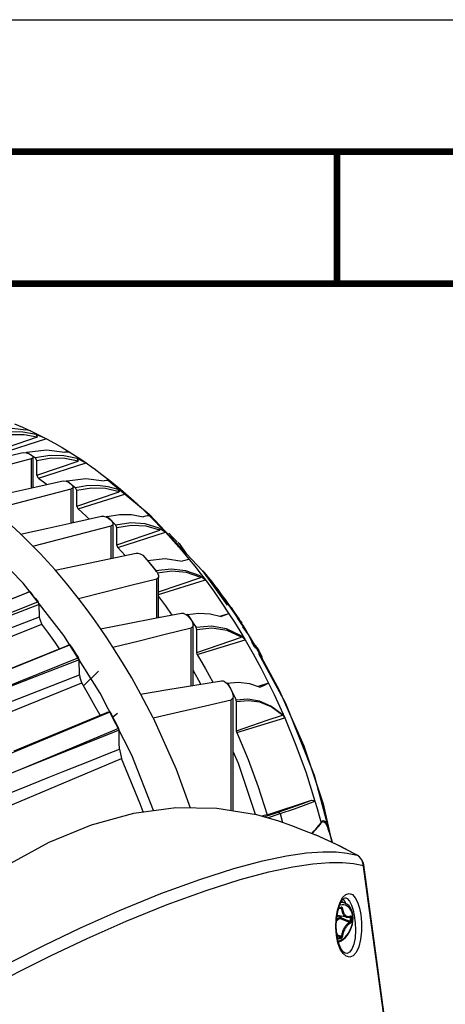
# Model space of a CAD drawing. Extents: x 0 to 420, y 0 to 297.
# Tile 92 of 93: x 355 to 372, y 260 to 297. Entities that reach past the tile are written whole.
import ezdxf

# ---------------------------------------------------------------- set-up
doc = ezdxf.new("R2010")
doc.units = 0
doc.header["$LTSCALE"] = 23.1
doc.linetypes.add('CENTER', pattern=[0.6, 0.375, -0.075, 0.075, -0.075])
doc.layers.get('0').update_dxf_attribs({"linetype": 'CONTINUOUS'})
doc.layers.add('03___PRT_ALL_CURVES', color=7, linetype='CONTINUOUS')

msp = doc.modelspace()

# ---------------------------------------------------------------- linework, layer by layer
at = {"color": 7, "linetype": 'CONTINUOUS'}
for p, q in [((0, 297), (420, 297)), ((25, 287), (410, 287)), ((355.299, 281.683), (355.597, 281.558)), ((355.597, 281.558), (355.894, 281.425)), ((356.113, 281.281), (356.155, 281.179)), ((356.155, 281.179), (354.629, 280.664)), ((356.505, 281.122), (354.693, 280.544)), ((355.564, 280.592), (355.641, 280.599)), ((355.641, 280.599), (355.732, 280.59)), ((355.732, 280.59), (355.823, 280.564)), ((355.765, 280.61), (355.735, 280.589)), ((355.765, 280.61), (355.872, 280.542)), ((355.823, 280.564), (355.901, 280.525)), ((355.872, 280.542), (355.978, 280.474)), ((355.901, 280.525), (355.924, 280.51)), ((357.101, 280.788), (357.398, 280.608)), ((355.927, 280.358), (352.965, 279.58)), ((355.978, 280.474), (356.085, 280.403)), ((355.995, 279.275), (355.995, 280.42)), ((356.142, 280.288), (356.085, 280.403)), ((356.142, 279.745), (356.142, 280.288)), ((356.142, 279.745), (357.704, 280.274)), ((356.197, 279.63), (358.009, 280.207)), ((357.669, 280.369), (357.704, 280.274)), ((358.009, 280.207), (358.247, 280.04)), ((356.197, 279.63), (356.142, 279.745)), ((357.079, 279.52), (357.154, 279.525)), ((357.154, 279.525), (357.245, 279.51)), ((357.245, 279.51), (357.337, 279.475)), ((357.286, 279.528), (357.252, 279.507)), ((357.286, 279.528), (357.393, 279.442)), ((357.337, 279.475), (357.415, 279.425)), ((357.393, 279.442), (357.499, 279.355)), ((357.415, 279.425), (357.439, 279.406)), ((358.606, 279.774), (358.902, 279.545)), ((354.479, 278.449), (357.442, 279.226)), ((357.499, 279.355), (357.606, 279.267)), ((357.509, 277.947), (357.509, 279.295)), ((357.654, 279.158), (357.606, 279.267)), ((357.654, 278.57), (357.654, 279.158)), ((357.654, 278.57), (359.252, 279.113)), ((357.701, 278.462), (359.513, 279.037)), ((359.223, 279.199), (359.252, 279.113)), ((359.311, 279.21), (359.513, 279.037)), ((357.701, 278.462), (357.654, 278.57)), ((357.546, 277.955), (357.509, 277.99)), ((358.806, 278.177), (358.769, 278.159)), ((358.806, 278.177), (358.913, 278.071)), ((358.913, 278.071), (359.02, 277.963)), ((358.93, 278.056), (358.953, 278.032)), ((359.02, 277.963), (359.126, 277.855)), ((360.405, 278.209), (360.611, 278.003)), ((360.611, 278.003), (360.815, 277.792)), ((355.994, 277.05), (358.956, 277.82)), ((359.024, 276.609), (359.024, 277.899)), ((359.167, 277.753), (359.126, 277.855)), ((359.167, 277.106), (359.167, 277.753)), ((359.167, 277.106), (360.799, 277.663)), ((359.205, 277.006), (361.017, 277.578)), ((360.777, 277.738), (360.799, 277.663)), ((360.815, 277.792), (361.017, 277.578)), ((355.617, 275.646), (353.94, 277.375)), ((361.483, 277.187), (361.474, 277.188)), ((361.492, 277.185), (361.483, 277.187)), ((361.548, 277.127), (361.492, 277.185)), ((361.501, 277.181), (361.492, 277.185)), ((359.205, 277.006), (359.167, 277.106)), ((359.205, 277.006), (359.48, 276.704)), ((361.604, 277.07), (361.548, 277.127)), ((361.6, 277.061), (361.604, 277.07)), ((361.61, 277.047), (361.6, 277.061)), ((361.608, 277.071), (361.604, 277.07)), ((361.814, 276.755), (361.608, 277.071)), ((361.909, 276.554), (362.116, 276.298)), ((361.223, 276.187), (360.647, 276.118)), ((360.658, 276.087), (360.647, 276.118)), ((361.249, 276.106), (360.71, 276.03)), ((362.116, 276.298), (362.32, 276.037)), ((362.406, 276.122), (363.362, 274.871)), ((362.432, 276.099), (362.414, 276.111)), ((362.476, 276.055), (362.432, 276.099)), ((362.445, 276.094), (362.434, 276.102)), ((362.487, 276.051), (362.445, 276.094)), ((362.544, 275.978), (362.476, 276.055)), ((362.553, 275.975), (362.487, 276.051)), ((360.751, 274.347), (360.751, 275.878)), ((360.751, 275.319), (362.346, 275.864)), ((360.751, 275.218), (362.521, 275.772)), ((362.32, 276.037), (362.521, 275.772)), ((362.33, 275.928), (362.346, 275.864)), ((362.635, 275.87), (362.544, 275.978)), ((362.642, 275.869), (362.553, 275.975)), ((362.743, 275.736), (362.635, 275.87)), ((362.749, 275.735), (362.642, 275.869)), ((345.275, 271.122), (355.868, 275.333)), ((357.16, 273.671), (355.617, 275.646)), ((355.868, 275.333), (355.758, 275.29)), ((356.19, 274.941), (348.918, 272.043)), ((356.223, 274.849), (356.19, 274.941)), ((363.197, 275.123), (363.176, 275.116)), ((363.237, 275.079), (363.197, 275.123)), ((363.298, 275), (363.237, 275.079)), ((363.384, 274.884), (363.298, 275)), ((363.389, 274.884), (363.305, 275.001)), ((356.234, 274.371), (356.223, 274.849)), ((363.362, 274.871), (363.47, 274.717)), ((363.495, 274.726), (363.384, 274.884)), ((363.427, 274.832), (363.389, 274.884)), ((363.502, 274.724), (363.427, 274.832)), ((356.266, 274.281), (356.234, 274.371)), ((356.33, 274.093), (356.266, 274.281)), ((360.774, 274.352), (360.751, 274.385)), ((361.733, 274.495), (361.794, 274.461)), ((361.794, 274.461), (361.855, 274.414)), ((361.848, 274.46), (361.809, 274.45)), ((361.848, 274.46), (361.956, 274.297)), ((361.855, 274.414), (361.911, 274.357)), ((361.911, 274.357), (361.959, 274.293)), ((361.956, 274.297), (362.062, 274.132)), ((361.959, 274.293), (361.983, 274.257)), ((363.413, 274.496), (363.093, 274.396)), ((363.413, 274.496), (363.621, 274.171)), ((363.724, 274.391), (363.796, 274.283)), ((363.848, 274.215), (363.725, 274.399)), ((363.777, 274.287), (363.764, 274.283)), ((363.764, 274.283), (363.817, 274.202)), ((363.795, 274.282), (363.777, 274.287)), ((363.843, 274.209), (363.795, 274.282)), ((363.803, 274.279), (363.795, 274.282)), ((363.817, 274.202), (363.869, 274.121)), ((363.83, 274.241), (363.848, 274.215)), ((363.89, 274.136), (363.843, 274.209)), ((363.847, 274.215), (363.899, 274.136)), ((362.053, 271.779), (362.053, 274.014)), ((362.062, 274.132), (362.168, 273.966)), ((362.192, 273.885), (362.168, 273.966)), ((362.192, 273.026), (362.192, 273.885)), ((363.621, 274.171), (363.825, 273.842)), ((363.825, 273.842), (364.025, 273.509)), ((363.886, 274.126), (363.869, 274.121)), ((363.869, 274.121), (363.954, 274)), ((363.886, 274.126), (363.89, 274.136)), ((364.095, 273.782), (363.886, 274.126)), ((363.894, 274.139), (363.89, 274.136)), ((363.969, 274.03), (363.894, 274.139)), ((363.954, 274), (364.141, 273.705)), ((364.102, 273.794), (363.969, 274.03)), ((358.54, 271.485), (357.16, 273.671)), ((362.192, 273.026), (363.892, 273.609)), ((362.213, 272.949), (364.025, 273.509)), ((363.882, 273.656), (363.892, 273.609)), ((364.1, 273.769), (364.095, 273.782)), ((364.13, 273.721), (364.102, 273.794)), ((364.141, 273.705), (364.32, 273.411)), ((346.798, 269.035), (357.391, 273.313)), ((353.765, 271.863), (357.272, 273.281)), ((357.352, 273.302), (357.272, 273.281)), ((357.391, 273.313), (357.352, 273.302)), ((364.28, 273.435), (364.265, 273.43)), ((364.265, 273.43), (364.317, 273.341)), ((364.289, 273.432), (364.28, 273.435)), ((364.298, 273.43), (364.289, 273.432)), ((364.344, 273.35), (364.298, 273.43)), ((364.305, 273.427), (364.298, 273.43)), ((364.305, 273.427), (364.329, 273.402)), ((364.317, 273.341), (364.368, 273.252)), ((364.329, 273.402), (364.352, 273.377)), ((364.39, 273.27), (364.344, 273.35)), ((364.352, 273.377), (364.397, 273.301)), ((364.384, 273.258), (364.368, 273.252)), ((364.368, 273.252), (364.396, 273.224)), ((364.384, 273.258), (364.39, 273.27)), ((364.411, 273.231), (364.384, 273.258)), ((364.393, 273.274), (364.39, 273.27)), ((364.418, 273.249), (364.393, 273.274)), ((364.396, 273.224), (364.424, 273.195)), ((364.397, 273.301), (364.441, 273.225)), ((364.437, 273.204), (364.411, 273.231)), ((364.441, 273.225), (364.418, 273.249)), ((364.424, 273.265), (364.419, 273.264)), ((364.44, 273.26), (364.424, 273.265)), ((364.428, 273.196), (364.424, 273.195)), ((364.428, 273.196), (364.437, 273.204)), ((364.441, 273.225), (364.437, 273.204)), ((364.439, 273.212), (364.462, 273.172)), ((364.487, 273.18), (364.44, 273.26)), ((364.448, 273.256), (364.44, 273.26)), ((364.493, 273.18), (364.448, 273.256)), ((364.462, 273.172), (364.513, 273.083)), ((364.477, 273.211), (364.485, 273.198)), ((364.485, 273.198), (364.542, 273.1)), ((364.534, 273.1), (364.487, 273.18)), ((364.537, 273.104), (364.493, 273.18)), ((364.529, 273.089), (364.513, 273.083)), ((364.513, 273.083), (364.563, 273.006)), ((364.661, 272.834), (364.529, 273.089)), ((364.537, 273.104), (364.534, 273.1)), ((364.581, 273.035), (364.537, 273.104)), ((357.713, 272.827), (352.276, 270.623)), ((357.738, 272.745), (357.712, 272.827)), ((357.749, 272.179), (357.738, 272.745)), ((362.213, 272.949), (362.192, 273.026)), ((364.563, 273.006), (365.32, 271.596)), ((364.667, 272.85), (364.581, 273.035)), ((364.664, 272.817), (364.661, 272.834)), ((364.682, 272.784), (364.667, 272.85)), ((362.348, 271.827), (362.053, 272.354)), ((357.749, 272.179), (357.772, 272.1)), ((357.837, 271.877), (357.772, 272.101)), ((363.369, 271.861), (363.331, 271.855)), ((363.369, 271.861), (363.478, 271.88)), ((363.369, 271.861), (363.477, 271.647)), ((363.474, 271.656), (363.497, 271.609)), ((363.477, 271.647), (363.584, 271.432)), ((364.917, 271.863), (364.521, 271.742)), ((364.917, 271.863), (365.129, 271.428)), ((365.32, 271.596), (365.325, 271.587)), ((365.32, 271.596), (366.245, 269.486)), ((359.731, 269.13), (358.54, 271.485)), ((363.568, 267.032), (363.568, 271.289)), ((363.584, 271.432), (363.689, 271.217)), ((363.704, 271.151), (363.689, 271.217)), ((365.129, 271.428), (365.333, 270.989)), ((363.704, 270.06), (363.704, 271.151)), ((365.333, 270.989), (365.529, 270.545)), ((348.321, 266.379), (358.914, 270.773)), ((355.281, 269.297), (358.787, 270.755)), ((358.872, 270.767), (358.787, 270.755)), ((358.914, 270.773), (358.872, 270.767)), ((365.433, 270.681), (365.437, 270.657)), ((359.235, 270.147), (355.58, 268.622)), ((359.252, 270.079), (355.58, 268.622)), ((363.717, 270), (363.704, 270.06)), ((358.811, 269.182), (359.264, 269.363)), ((359.264, 269.363), (359.279, 269.3)), ((366.245, 269.486), (366.975, 267.29)), ((359.279, 269.3), (359.344, 269.014)), ((360.559, 267.037), (359.731, 269.13)), ((364.859, 266.875), (366.536, 267.429)), ((366.67, 267.394), (366.75, 267.119)), ((366.75, 267.119), (366.827, 266.843)), ((366.975, 267.29), (367.314, 265.83)), ((364.667, 266.825), (364.694, 266.834)), ((364.859, 266.875), (364.694, 266.834)), ((364.746, 266.802), (365.275, 266.979)), ((364.879, 266.763), (365.348, 266.92)), ((366.827, 266.843), (366.901, 266.566)), ((366.827, 266.843), (366.901, 266.566)), ((366.894, 266.538), (366.899, 266.546)), ((366.899, 266.546), (366.918, 266.58)), ((366.918, 266.58), (366.945, 266.61)), ((366.945, 266.61), (366.955, 266.615)), ((366.69, 266.114), (366.686, 266.115)), ((368.278, 265.336), (368.278, 265.336)), ((368.351, 265.283), (368.278, 265.336)), ((368.515, 264.978), (368.494, 265.067)), ((369.448, 258.176), (368.515, 264.978)), ((367.829, 263.521), (367.679, 263.593)), ((367.736, 263.673), (367.803, 263.594)), ((367.803, 263.594), (367.831, 263.521)), ((367.834, 263.733), (367.835, 263.733)), ((367.879, 262.996), (367.519, 263.065)), ((367.653, 263.351), (367.653, 263.351)), ((367.497, 262.317), (367.484, 262.426)), ((367.522, 262.179), (367.497, 262.317)), ((367.52, 262.209), (367.525, 262.267)), ((367.811, 261.632), (367.81, 261.633))]:
    msp.add_line(p, q, dxfattribs=at)
at = {"color": 9, "linetype": 'CONTINUOUS'}
for p, q in [((355.927, 280.358), (355.927, 279.26)), ((357.442, 277.933), (357.442, 279.226)), ((358.956, 276.595), (358.956, 277.82)), ((362.432, 276.099), (362.424, 276.097)), ((362.432, 276.099), (362.445, 276.094)), ((360.683, 274.334), (360.683, 275.821)), ((362.743, 275.736), (362.718, 275.727)), ((362.743, 275.736), (362.749, 275.735)), ((363.495, 274.726), (363.47, 274.717)), ((363.495, 274.726), (363.502, 274.724)), ((361.986, 271.768), (361.986, 273.957)), ((363.5, 267.043), (363.5, 271.232)), ((365.275, 266.979), (365.348, 266.92)), ((365.348, 266.92), (365.443, 266.589)), ((366.826, 266.487), (366.901, 266.566)), ((367.207, 266.214), (367.232, 266.13)), ((367.232, 266.13), (367.257, 266.033)), ((368.265, 265.342), (368.278, 265.336)), ((368.315, 265.309), (368.265, 265.342)), ((368.36, 265.271), (368.315, 265.309)), ((368.398, 265.228), (368.36, 265.271)), ((368.488, 265.044), (368.474, 265.09)), ((368.498, 265), (368.488, 265.044)), ((368.504, 264.959), (368.515, 264.978)), ((367.608, 263.533), (367.719, 263.737)), ((367.522, 263.262), (367.608, 263.533)), ((367.509, 263.068), (367.519, 263.065)), ((367.607, 263.048), (367.607, 262.985)), ((367.612, 263.337), (367.673, 263.327)), ((367.647, 263.04), (367.647, 262.986)), ((367.658, 263.354), (367.653, 263.351)), ((367.963, 263.001), (368.005, 262.995)), ((367.999, 263.014), (367.998, 263.015)), ((368.003, 263.01), (367.999, 263.014)), ((367.542, 262.021), (367.483, 262.301)), ((367.496, 262.375), (367.487, 262.393)), ((367.52, 262.334), (367.554, 262.32)), ((367.524, 262.288), (367.645, 262.24)), ((367.554, 262.32), (367.673, 262.273)), ((367.52, 262.206), (367.53, 262.2)), ((367.52, 262.2), (367.523, 262.199)), ((367.523, 262.199), (367.53, 262.2))]:
    msp.add_line(p, q, dxfattribs=at)
at = {"color": 3, "linetype": 'CONTINUOUS'}
for p, q in [((358.848, 279.545), (360.398, 278.271)), ((360.398, 278.271), (362.406, 276.122)), ((362.406, 276.122), (363.343, 274.817)), ((363.929, 274.001), (364.141, 273.705)), ((364.141, 273.705), (364.295, 273.422)), ((364.531, 272.988), (365.557, 271.106)), ((365.557, 271.106), (366.644, 268.375)), ((366.644, 268.375), (367.325, 265.824))]:
    msp.add_line(p, q, dxfattribs=at)
at = {"color": 7, "linetype": 'CONTINUOUS', "const_width": 0.25}
for points in [[(415, 292), (20, 292)], [(367.5, 292), (367.5, 287)], [(25, 287), (410, 287)]]:
    msp.add_lwpolyline(points, dxfattribs=at)
at = {"color": 7, "linetype": 'CONTINUOUS'}
for points in [[(354.244, 281.45), (354.999, 281.548), (355.72, 281.459)], [(356.113, 281.281), (355.615, 281.376), (355.096, 281.381), (354.564, 281.293)], [(355.894, 281.425), (355.841, 281.44), (355.783, 281.451), (355.72, 281.459)], [(355.894, 281.425), (356.098, 281.328), (356.302, 281.227), (356.505, 281.122)], [(356.113, 281.281), (356.242, 281.232), (356.373, 281.179), (356.505, 281.122)], [(356.155, 281.179), (355.664, 281.269), (355.152, 281.267), (354.629, 281.172)], [(356.505, 281.122), (356.804, 280.959), (357.101, 280.788)], [(352.496, 279.88), (353.524, 280.118), (354.547, 280.356), (355.564, 280.592)], [(355.765, 280.61), (356.499, 280.705), (357.202, 280.621)], [(357.398, 280.608), (357.338, 280.616), (357.273, 280.62), (357.202, 280.621)], [(357.398, 280.608), (357.602, 280.479), (357.806, 280.345), (358.009, 280.207)], [(355.924, 280.51), (355.976, 280.465), (355.995, 280.42)], [(355.995, 280.42), (355.977, 280.382), (355.927, 280.358)], [(357.669, 280.369), (357.16, 280.479), (356.629, 280.49), (356.085, 280.403)], [(357.704, 280.274), (357.201, 280.378), (356.678, 280.382), (356.142, 280.288)], [(357.669, 280.369), (357.781, 280.319), (357.894, 280.265), (358.009, 280.207)], [(358.247, 280.04), (358.309, 279.995), (358.606, 279.774)], [(354.011, 278.826), (355.039, 279.059), (356.062, 279.29), (357.079, 279.52)], [(356.197, 279.63), (356.497, 279.419), (356.528, 279.396)], [(357.286, 279.528), (357.998, 279.617), (358.683, 279.533)], [(357.439, 279.406), (357.491, 279.349), (357.509, 279.295)], [(358.902, 279.545), (358.836, 279.545), (358.763, 279.541), (358.683, 279.533)], [(358.902, 279.545), (359.107, 279.38), (359.311, 279.21)], [(357.509, 279.295), (357.491, 279.252), (357.442, 279.226)], [(359.223, 279.199), (358.836, 279.306), (358.435, 279.353), (358.023, 279.34), (357.606, 279.267)], [(359.252, 279.113), (358.738, 279.236), (358.203, 279.25), (357.654, 279.158)], [(359.223, 279.199), (359.319, 279.148), (359.415, 279.094), (359.513, 279.037)], [(359.513, 279.037), (359.814, 278.77), (360.111, 278.494), (360.405, 278.209)], [(355.526, 277.516), (355.181, 277.84), (354.832, 278.152), (354.479, 278.452)], [(357.701, 278.462), (358.002, 278.195), (358.124, 278.082)], [(355.526, 277.514), (356.555, 277.739), (357.578, 277.962), (358.593, 278.184)], [(358.593, 278.184), (358.667, 278.186), (358.757, 278.164)], [(358.757, 278.164), (358.85, 278.119), (358.93, 278.056)], [(358.806, 278.177), (359.268, 278.251), (359.722, 278.248), (360.163, 278.169)], [(358.953, 278.032), (359.007, 277.962), (359.024, 277.899)], [(360.777, 277.738), (360.246, 277.895), (359.693, 277.933), (359.126, 277.855)], [(360.405, 278.209), (360.333, 278.2), (360.253, 278.186), (360.163, 278.169)], [(359.024, 277.899), (359.005, 277.848), (358.956, 277.82)], [(360.799, 277.663), (360.274, 277.812), (359.727, 277.842), (359.167, 277.753)], [(360.777, 277.738), (360.856, 277.687), (360.936, 277.634), (361.017, 277.578)], [(361.017, 277.578), (361.319, 277.246), (361.617, 276.904), (361.909, 276.554)], [(361.453, 277.214), (361.295, 277.381), (361.133, 277.547)], [(355.994, 277.053), (355.761, 277.287), (355.526, 277.516)], [(361.608, 277.071), (361.555, 277.126), (361.501, 277.181)], [(356.828, 276.152), (356.554, 276.46), (356.275, 276.76), (355.994, 277.053)], [(356.828, 276.149), (357.858, 276.365), (358.881, 276.579), (359.896, 276.791)], [(359.896, 276.791), (359.968, 276.791), (360.056, 276.763), (360.15, 276.707), (360.232, 276.63)], [(360.232, 276.63), (360.458, 276.356), (360.68, 276.078)], [(360.327, 276.514), (360.994, 276.585), (361.642, 276.483)], [(360.327, 276.514), (360.434, 276.383), (360.541, 276.251), (360.647, 276.118)], [(361.909, 276.554), (361.831, 276.534), (361.741, 276.51), (361.642, 276.483)], [(357.721, 275.07), (357.279, 275.621), (356.828, 276.152)], [(360.68, 276.078), (360.726, 276.005), (360.749, 275.937), (360.751, 275.913)], [(362.33, 275.928), (361.787, 276.125), (361.223, 276.187)], [(362.346, 275.864), (361.808, 276.054), (361.249, 276.106)], [(357.721, 275.067), (358.713, 275.32), (359.7, 275.571), (360.683, 275.821)], [(360.751, 275.913), (360.747, 275.882), (360.724, 275.843), (360.683, 275.821)], [(362.33, 275.928), (362.393, 275.878), (362.457, 275.826), (362.521, 275.772)], [(362.521, 275.772), (362.826, 275.356), (363.123, 274.93), (363.413, 274.496)], [(363.198, 275.123), (363.1, 275.263), (362.991, 275.413), (362.87, 275.573), (362.743, 275.736)], [(363.209, 275.119), (363.111, 275.258), (363.001, 275.408), (362.879, 275.569), (362.749, 275.735)], [(355.868, 275.333), (355.976, 275.203), (356.083, 275.073), (356.19, 274.941)], [(345.274, 271.123), (348.733, 272.498), (352.249, 273.896), (355.757, 275.29)], [(358.555, 273.93), (358.282, 274.318), (358.004, 274.698), (357.721, 275.07)], [(360.751, 275.148), (361.013, 274.79), (361.256, 274.443)], [(363.305, 275.001), (363.245, 275.079), (363.209, 275.119)], [(356.223, 274.849), (353.79, 273.914), (351.354, 272.978), (348.918, 272.043)], [(363.47, 274.717), (363.58, 274.559), (363.694, 274.391), (363.768, 274.281)], [(363.495, 274.726), (363.611, 274.558), (363.724, 274.391)], [(363.725, 274.399), (363.61, 274.568), (363.502, 274.724)], [(341.022, 268.517), (346.107, 270.474), (351.178, 272.426), (356.234, 274.371)], [(358.555, 273.927), (359.587, 274.125), (360.61, 274.32), (361.623, 274.513)], [(361.623, 274.513), (361.675, 274.513), (361.733, 274.495)], [(361.848, 274.46), (362.277, 274.516), (362.702, 274.494), (363.119, 274.39)], [(361.983, 274.257), (362.029, 274.17), (362.051, 274.092), (362.053, 274.06)], [(363.413, 274.496), (363.327, 274.464), (363.229, 274.428), (363.119, 274.39)], [(363.894, 274.139), (363.849, 274.209), (363.803, 274.279)], [(339.973, 267.55), (345.434, 269.735), (350.886, 271.916), (356.33, 274.093)], [(356.998, 273.17), (356.845, 273.392), (356.59, 273.746), (356.33, 274.093)], [(359.023, 273.228), (358.791, 273.582), (358.555, 273.93)], [(359.023, 273.224), (360.017, 273.47), (361.004, 273.714), (361.986, 273.957)], [(362.053, 274.06), (362.05, 274.028), (362.028, 273.981), (361.986, 273.957)], [(363.882, 273.656), (363.325, 273.92), (362.752, 274.019), (362.168, 273.966)], [(363.892, 273.609), (363.34, 273.864), (362.771, 273.953), (362.192, 273.885)], [(363.882, 273.656), (363.929, 273.609), (363.977, 273.56), (364.025, 273.509)], [(364.025, 273.509), (364.334, 272.97), (364.632, 272.421), (364.917, 271.863)], [(357.391, 273.313), (357.499, 273.152), (357.606, 272.99), (357.713, 272.827)], [(360.069, 271.456), (359.734, 272.059), (359.385, 272.65), (359.023, 273.228)], [(364.393, 273.274), (364.349, 273.35), (364.305, 273.427)], [(364.529, 273.089), (364.531, 273.094), (364.534, 273.1)], [(357.738, 272.745), (355.918, 272.038), (354.097, 271.331), (352.276, 270.623)], [(362.213, 272.949), (362.522, 272.412), (362.8, 271.9)], [(342.469, 266.219), (347.538, 268.196), (352.631, 270.183), (357.749, 272.179)], [(360.069, 271.452), (361.105, 271.624), (362.127, 271.791), (363.137, 271.955)], [(363.137, 271.955), (363.19, 271.951), (363.247, 271.924), (363.308, 271.879), (363.368, 271.816), (363.425, 271.74), (363.474, 271.656)], [(341.48, 265.197), (346.65, 267.32), (352.111, 269.55), (357.837, 271.877)], [(358.535, 270.65), (358.354, 270.984), (358.099, 271.434), (357.837, 271.877)], [(363.478, 271.88), (363.779, 271.901), (364.189, 271.855), (364.595, 271.717)], [(363.497, 271.609), (363.536, 271.519), (363.559, 271.435), (363.568, 271.357)], [(364.917, 271.863), (364.824, 271.817), (364.716, 271.768), (364.595, 271.717)], [(360.538, 270.553), (360.307, 271.007), (360.069, 271.456)], [(360.538, 270.548), (361.533, 270.779), (362.521, 271.007), (363.5, 271.232)], [(363.568, 271.357), (363.561, 271.302), (363.539, 271.256), (363.5, 271.232)], [(365.433, 270.681), (365.004, 270.996), (364.568, 271.181), (364.129, 271.251), (363.689, 271.217)], [(365.437, 270.657), (365.011, 270.964), (364.578, 271.14), (364.142, 271.199), (363.704, 271.151)], [(358.914, 270.773), (359.023, 270.566), (359.13, 270.357), (359.235, 270.147)], [(360.538, 270.553), (361.415, 268.605), (361.948, 267.143)], [(363.704, 270.06), (364.282, 270.259), (364.86, 270.458), (365.437, 270.657)], [(363.717, 270), (364.624, 270.272), (365.529, 270.545)], [(365.433, 270.681), (365.466, 270.635), (365.498, 270.589), (365.529, 270.545)], [(365.529, 270.545), (365.951, 269.512), (366.332, 268.46), (366.67, 267.394)], [(359.252, 270.079), (359.241, 270.124), (359.235, 270.147)], [(359.264, 269.363), (359.26, 269.602), (359.256, 269.841), (359.252, 270.079)], [(363.717, 270), (364.138, 268.975), (364.52, 267.932), (364.859, 266.875)], [(342.986, 262.055), (348.378, 264.364), (353.831, 266.683), (359.344, 269.013)], [(343.921, 263.214), (345.484, 263.843), (346.927, 264.423), (348.26, 264.958), (349.489, 265.451), (350.624, 265.906), (351.672, 266.326), (352.642, 266.715), (353.542, 267.075), (354.38, 267.411), (355.163, 267.724), (355.893, 268.016), (356.571, 268.287), (357.2, 268.539), (357.782, 268.771), (358.318, 268.985), (358.811, 269.182)], [(360.161, 266.984), (360.055, 267.296), (359.344, 269.014)], [(364.417, 266.893), (363.771, 268.814), (363.568, 269.273)], [(355.58, 268.622), (353.26, 267.676), (350.937, 266.729), (348.611, 265.78)], [(350.527, 261.163), (351.961, 262.614), (353.462, 263.886), (355.015, 264.966), (356.603, 265.84), (358.208, 266.499), (359.812, 266.937), (361.4, 267.149), (362.953, 267.132), (364.454, 266.887), (365.295, 266.642)], [(365.275, 266.979), (365.788, 267.154), (366.212, 267.305), (366.536, 267.429)], [(365.348, 266.92), (365.894, 267.106), (366.339, 267.265), (366.67, 267.394)], [(366.536, 267.429), (366.603, 267.412), (366.67, 267.394)], [(365.295, 266.642), (365.781, 266.469), (366.264, 266.286), (366.686, 266.115)], [(366.568, 266.163), (366.688, 266.306), (366.894, 266.538)], [(366.899, 266.546), (366.901, 266.549), (366.9, 266.566)], [(368.278, 265.336), (367.63, 265.682), (366.878, 266.034), (366.69, 266.114)], [(368.494, 265.067), (368.437, 265.183), (368.351, 265.283)], [(367.543, 263.261), (367.618, 263.484), (367.705, 263.641), (367.782, 263.72), (367.82, 263.735), (367.835, 263.733)], [(368.114, 262.963), (368.108, 263.071), (368.089, 263.174), (368.057, 263.268), (368.014, 263.351), (367.96, 263.422), (367.898, 263.479), (367.829, 263.521)], [(367.484, 262.426), (367.473, 262.706), (367.493, 262.993), (367.543, 263.261)], [(367.503, 263.048), (367.507, 263.061), (367.521, 263.131), (367.523, 263.151)], [(367.563, 263.32), (367.574, 263.324), (367.616, 263.338), (367.653, 263.351)], [(367.879, 262.996), (367.918, 262.993), (367.962, 263), (368.001, 263.016)], [(367.557, 262.055), (367.576, 262.06), (367.664, 262.102), (367.747, 262.159), (367.826, 262.231), (367.898, 262.316), (367.961, 262.411), (368.015, 262.514), (368.057, 262.623), (368.089, 262.736), (368.108, 262.85), (368.114, 262.963)], [(367.509, 262.381), (367.488, 262.429), (367.484, 262.435)], [(367.525, 262.267), (367.522, 262.326), (367.509, 262.381)], [(367.521, 262.199), (367.521, 262.199), (367.521, 262.199), (367.52, 262.202), (367.52, 262.207), (367.52, 262.209)], [(367.81, 261.633), (367.752, 261.672), (367.665, 261.784), (367.585, 261.957), (367.522, 262.179)]]:
    msp.add_lwpolyline(points, dxfattribs=at)
at = {"color": 9, "linetype": 'CONTINUOUS'}
for points in [[(366.556, 266.168), (366.637, 266.266), (366.737, 266.384), (366.826, 266.487)], [(366.901, 266.566), (366.931, 266.617), (366.962, 266.645), (366.992, 266.654)], [(366.955, 266.615), (366.975, 266.619), (367.007, 266.611)], [(366.992, 266.654), (367.022, 266.645), (367.051, 266.62), (367.078, 266.583), (367.104, 266.537), (367.128, 266.484), (367.151, 266.426), (367.173, 266.366), (367.193, 266.302), (367.215, 266.231), (367.239, 266.143)], [(367.007, 266.611), (367.038, 266.588), (367.066, 266.553), (367.093, 266.509), (367.119, 266.458), (367.142, 266.403), (367.164, 266.344), (367.185, 266.283), (367.207, 266.214)], [(368.265, 265.342), (367.488, 265.752), (366.69, 266.114)], [(367.239, 266.143), (367.239, 266.139), (367.236, 266.134), (367.232, 266.13)], [(367.239, 266.143), (367.265, 266.044), (367.292, 265.934), (367.316, 265.829)], [(367.257, 266.033), (367.284, 265.926), (367.304, 265.834)], [(362.307, 264.43), (363.596, 264.84), (364.68, 265.129), (365.589, 265.32), (366.347, 265.43), (366.972, 265.475), (367.476, 265.469), (367.892, 265.425), (368.265, 265.342)], [(362.555, 264.013), (363.844, 264.424), (364.927, 264.716), (365.834, 264.91), (366.592, 265.024), (367.215, 265.074), (367.718, 265.074), (368.133, 265.035), (368.504, 264.959)], [(368.474, 265.09), (368.455, 265.136), (368.429, 265.183), (368.398, 265.228)], [(369.324, 224.831), (369.991, 231.178), (370.34, 237.679), (370.37, 244.302), (370.078, 251.083), (369.455, 257.989), (368.498, 265)], [(353.033, 260.133), (354.046, 260.701), (355.178, 261.306), (356.431, 261.943), (357.797, 262.597), (359.273, 263.254), (360.83, 263.89), (362.307, 264.43)], [(353.276, 259.75), (354.291, 260.312), (355.423, 260.911), (356.678, 261.541), (358.045, 262.189), (359.521, 262.842), (361.079, 263.475), (362.555, 264.013)], [(367.719, 263.737), (367.844, 263.859), (367.969, 263.895), (368.088, 263.851), (368.194, 263.736), (368.285, 263.56), (368.356, 263.336), (368.403, 263.103)], [(367.572, 263.346), (367.607, 263.357), (367.664, 263.377)], [(368.1, 262.946), (368.099, 262.988), (368.095, 263.038), (368.087, 263.092), (368.074, 263.149), (368.055, 263.207), (368.027, 263.269), (367.989, 263.328), (367.943, 263.379), (367.89, 263.419), (367.831, 263.448), (367.768, 263.464), (367.701, 263.466), (367.633, 263.456), (367.606, 263.447)], [(367.829, 263.521), (367.797, 263.534), (367.728, 263.551), (367.657, 263.554)], [(367.664, 263.377), (367.664, 263.368), (367.662, 263.36), (367.658, 263.354)], [(367.714, 263.332), (367.713, 263.339), (367.711, 263.347), (367.707, 263.355), (367.703, 263.363), (367.697, 263.37), (367.69, 263.375), (367.681, 263.378), (367.672, 263.379), (367.664, 263.377)], [(367.835, 263.733), (367.891, 263.703), (367.977, 263.605), (368.053, 263.453), (368.116, 263.259), (368.159, 263.056)], [(367.483, 262.301), (367.457, 262.619), (367.47, 262.947), (367.522, 263.262)], [(367.502, 263.042), (367.505, 263.041), (367.555, 263.039), (367.607, 263.048)], [(367.673, 263.327), (367.67, 263.336), (367.666, 263.344), (367.66, 263.349), (367.653, 263.351)], [(367.714, 263.332), (367.707, 263.33), (367.698, 263.328), (367.689, 263.327), (367.681, 263.327), (367.673, 263.327)], [(367.673, 263.327), (367.676, 263.296), (367.682, 263.264), (367.688, 263.235), (367.695, 263.21), (367.701, 263.189), (367.708, 263.169), (367.716, 263.15), (367.726, 263.13), (367.737, 263.11), (367.751, 263.088), (367.768, 263.066), (367.786, 263.047), (367.805, 263.03), (367.824, 263.017), (367.842, 263.008), (367.858, 263.002), (367.873, 262.997), (367.879, 262.996)], [(367.714, 263.332), (367.717, 263.303), (367.722, 263.272), (367.729, 263.244), (367.735, 263.221), (367.741, 263.201), (367.748, 263.183), (367.756, 263.165), (367.764, 263.147), (367.775, 263.127), (367.788, 263.107), (367.804, 263.086), (367.821, 263.068), (367.839, 263.053), (367.857, 263.04), (367.874, 263.032), (367.889, 263.026), (367.902, 263.022), (367.915, 263.019), (367.928, 263.018), (367.942, 263.018), (367.957, 263.02), (367.975, 263.023), (367.994, 263.03), (368.011, 263.038)], [(368.403, 263.103), (368.433, 262.796), (368.433, 262.468), (368.397, 262.149), (368.327, 261.871), (368.228, 261.66), (368.111, 261.53), (367.985, 261.483), (367.858, 261.514), (367.738, 261.616)], [(368.159, 263.056), (368.193, 262.787), (368.204, 262.499), (368.188, 262.217), (368.143, 261.971), (368.072, 261.783), (367.983, 261.666), (367.885, 261.621), (367.811, 261.632)], [(368.011, 263.038), (368.01, 263.03), (368.008, 263.023), (368.003, 263.018), (368.001, 263.016)], [(368.005, 262.995), (368.005, 263.003), (368.003, 263.01)], [(368.049, 262.998), (368.042, 262.995), (368.033, 262.994), (368.023, 262.993), (368.014, 262.993), (368.005, 262.995)], [(368.005, 262.995), (368.006, 262.956), (368.006, 262.918)], [(368.049, 262.998), (368.048, 263.009), (368.045, 263.019), (368.042, 263.028), (368.037, 263.035), (368.031, 263.039), (368.026, 263.041), (368.02, 263.041), (368.016, 263.04), (368.011, 263.038)], [(368.049, 262.998), (368.049, 262.959), (368.05, 262.92)], [(367.627, 262.951), (367.578, 262.926), (367.531, 262.892), (367.486, 262.85), (367.482, 262.846)], [(367.607, 262.985), (367.555, 262.959), (367.505, 262.922), (367.486, 262.905)], [(367.548, 262.088), (367.555, 262.09), (367.624, 262.112), (367.693, 262.148), (367.76, 262.195), (367.823, 262.252), (367.883, 262.32), (367.937, 262.396), (367.984, 262.478), (368.024, 262.565), (368.053, 262.647), (368.073, 262.721), (368.086, 262.788), (368.095, 262.849), (368.099, 262.902), (368.1, 262.946)], [(367.607, 262.985), (367.614, 262.987), (367.622, 262.988), (367.631, 262.988), (367.64, 262.987), (367.647, 262.986)], [(367.607, 262.985), (367.608, 262.977), (367.611, 262.968), (367.616, 262.961), (367.621, 262.955), (367.627, 262.951)], [(367.627, 262.951), (367.633, 262.955), (367.638, 262.961), (367.643, 262.969), (367.646, 262.977), (367.647, 262.986)], [(367.627, 262.951), (367.751, 262.901), (367.872, 262.852), (367.99, 262.803)], [(367.647, 262.986), (367.77, 262.937), (367.889, 262.889), (368.005, 262.841)], [(367.99, 262.803), (367.971, 262.794), (367.951, 262.783), (367.932, 262.77), (367.916, 262.757), (367.901, 262.745), (367.888, 262.732), (367.874, 262.719), (367.859, 262.703), (367.844, 262.685), (367.826, 262.663), (367.807, 262.636), (367.788, 262.606), (367.768, 262.572), (367.749, 262.535), (367.731, 262.496), (367.715, 262.453), (367.701, 262.41), (367.689, 262.369), (367.682, 262.333), (367.676, 262.301), (367.673, 262.273)], [(368.011, 262.768), (367.994, 262.76), (367.975, 262.749), (367.958, 262.737), (367.942, 262.725), (367.929, 262.713), (367.916, 262.702), (367.903, 262.689), (367.89, 262.674), (367.875, 262.657), (367.859, 262.636), (367.841, 262.611), (367.823, 262.583), (367.805, 262.551), (367.787, 262.517), (367.77, 262.479), (367.754, 262.44), (367.741, 262.399), (367.73, 262.361), (367.722, 262.327), (367.717, 262.297), (367.714, 262.271)], [(367.99, 262.803), (367.995, 262.807), (367.999, 262.814), (368.003, 262.822), (368.005, 262.832), (368.005, 262.841)], [(368.011, 262.768), (368.01, 262.777), (368.008, 262.786), (368.003, 262.793), (367.997, 262.799), (367.99, 262.803)], [(368.006, 262.918), (368.006, 262.88), (368.005, 262.841)], [(368.049, 262.843), (368.042, 262.841), (368.033, 262.839), (368.023, 262.839), (368.014, 262.84), (368.005, 262.841)], [(368.011, 262.768), (368.016, 262.771), (368.02, 262.774), (368.026, 262.78), (368.031, 262.787), (368.037, 262.796), (368.042, 262.807), (368.046, 262.819), (368.048, 262.832), (368.049, 262.843)], [(368.05, 262.92), (368.049, 262.881), (368.049, 262.843)], [(367.516, 262.257), (367.515, 262.282), (367.513, 262.304), (367.51, 262.323), (367.507, 262.34), (367.502, 262.357), (367.496, 262.375)], [(367.514, 262.225), (367.514, 262.229), (367.516, 262.257)], [(367.645, 262.24), (367.652, 262.243), (367.66, 262.249), (367.666, 262.257), (367.67, 262.265), (367.673, 262.273)], [(367.664, 262.2), (367.672, 262.204), (367.681, 262.211), (367.69, 262.219), (367.697, 262.229), (367.703, 262.238), (367.708, 262.248), (367.711, 262.257), (367.713, 262.264), (367.714, 262.271)], [(367.714, 262.271), (367.707, 262.269), (367.698, 262.268), (367.689, 262.269), (367.681, 262.271), (367.673, 262.273)], [(367.517, 262.205), (367.52, 262.207), (367.52, 262.209)], [(367.527, 262.161), (367.531, 262.159), (367.539, 262.159), (367.548, 262.16)], [(367.645, 262.24), (367.588, 262.22), (367.53, 262.2)], [(367.548, 262.16), (367.548, 262.17), (367.546, 262.179), (367.542, 262.188), (367.536, 262.195), (367.53, 262.2)], [(367.738, 261.616), (367.631, 261.786), (367.542, 262.021)], [(367.664, 262.2), (367.607, 262.18), (367.548, 262.16)], [(367.664, 262.2), (367.664, 262.209), (367.662, 262.219), (367.658, 262.228), (367.652, 262.235), (367.645, 262.24)]]:
    msp.add_lwpolyline(points, dxfattribs=at)
at = {"layer": '03___PRT_ALL_CURVES', "color": 2, "linetype": 'CENTER'}
for p, q in [((357.908, 271.757), (358.473, 272.315)), ((359.013, 270.585), (359.194, 270.724))]:
    msp.add_line(p, q, dxfattribs=at)

doc.saveas('drawing.dxf')
